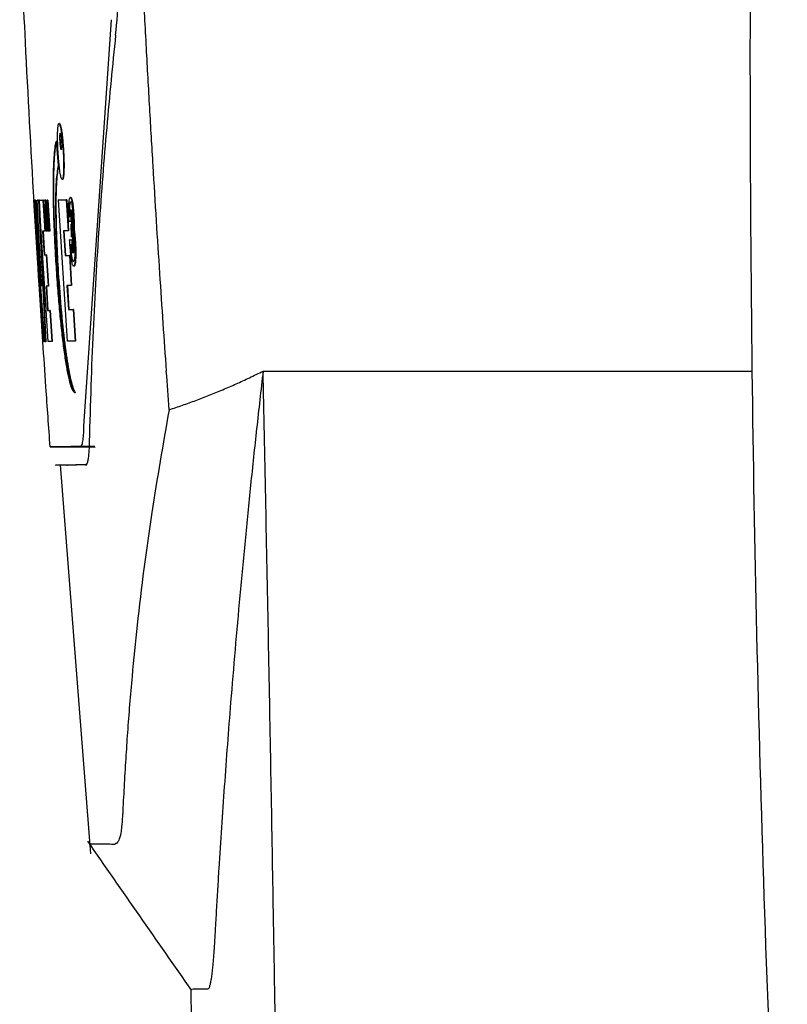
# Model space of a CAD drawing. Header units: millimetres. Extents: x -0.57 to 0.95, y -0.4 to 0.71.
# Tile 202 of 256: x 0.2524 to 0.2722, y 0.1424 to 0.1678. Entities that reach past the tile are written whole.
import ezdxf

# ---------------------------------------------------------------- set-up
doc = ezdxf.new("R2010")
doc.units = ezdxf.units.MM
doc.layers.add('FORMAT', color=7, linetype='Continuous')

msp = doc.modelspace()

# ---------------------------------------------------------------- linework, layer by layer
at = {"layer": 'FORMAT', "color": 7, "linetype": 'Continuous', "lineweight": 25}
for p, q in [((0.254043, 0.157296), (0.254755, 0.167756)), ((0.25341, 0.165082), (0.2534, 0.165082)), ((0.253325, 0.164619), (0.253377, 0.164004)), ((0.253335, 0.164619), (0.253325, 0.164619)), ((0.253335, 0.164619), (0.253387, 0.164004)), ((0.253436, 0.164625), (0.253426, 0.164625)), ((0.253517, 0.164364), (0.253507, 0.164364)), ((0.253387, 0.164004), (0.253377, 0.164004)), ((0.253491, 0.163644), (0.253481, 0.163644)), ((0.252746, 0.163108), (0.252748, 0.163067)), ((0.252755, 0.163108), (0.252746, 0.163108)), ((0.252982, 0.159466), (0.252753, 0.163108)), ((0.252753, 0.163108), (0.252765, 0.163108)), ((0.252763, 0.163108), (0.252753, 0.163108)), ((0.252763, 0.163108), (0.252775, 0.163108)), ((0.252765, 0.163108), (0.252993, 0.159466)), ((0.252771, 0.163108), (0.252765, 0.163108)), ((0.252771, 0.163108), (0.252791, 0.163109)), ((0.253031, 0.159466), (0.252771, 0.163108)), ((0.252781, 0.163108), (0.252771, 0.163108)), ((0.252781, 0.163108), (0.252801, 0.163109)), ((0.252791, 0.163109), (0.252948, 0.160896)), ((0.252801, 0.163109), (0.252791, 0.163109)), ((0.252801, 0.163109), (0.252925, 0.161358)), ((0.252839, 0.163109), (0.252875, 0.16311)), ((0.252948, 0.160896), (0.252839, 0.163109)), ((0.252849, 0.163109), (0.252839, 0.163109)), ((0.252849, 0.163109), (0.252885, 0.16311)), ((0.252875, 0.16311), (0.253051, 0.159467)), ((0.252885, 0.16311), (0.252875, 0.16311)), ((0.252885, 0.16311), (0.253061, 0.159467)), ((0.25289, 0.16311), (0.252985, 0.163111)), ((0.253119, 0.159468), (0.25289, 0.16311)), ((0.2529, 0.16311), (0.25289, 0.16311)), ((0.2529, 0.16311), (0.252995, 0.163111)), ((0.252985, 0.163111), (0.253033, 0.162309)), ((0.252995, 0.163111), (0.252985, 0.163111)), ((0.252995, 0.163111), (0.253043, 0.162309)), ((0.253007, 0.163111), (0.253043, 0.163112)), ((0.253013, 0.162997), (0.253007, 0.163111)), ((0.253017, 0.163111), (0.253007, 0.163111)), ((0.253028, 0.162997), (0.253013, 0.162997)), ((0.253017, 0.163111), (0.253053, 0.163112)), ((0.253028, 0.162997), (0.253023, 0.162997)), ((0.253069, 0.162309), (0.253028, 0.162997)), ((0.25305, 0.162998), (0.253034, 0.162998)), ((0.253034, 0.162998), (0.253076, 0.162309)), ((0.253043, 0.163112), (0.25305, 0.162998)), ((0.253052, 0.163112), (0.253043, 0.163112)), ((0.253044, 0.162998), (0.253086, 0.16231)), ((0.253059, 0.162998), (0.253044, 0.162998)), ((0.253059, 0.162998), (0.25305, 0.162998)), ((0.2531, 0.16231), (0.253052, 0.163112)), ((0.253052, 0.163112), (0.253063, 0.163112)), ((0.253062, 0.163112), (0.253052, 0.163112)), ((0.253062, 0.163112), (0.253073, 0.163112)), ((0.253063, 0.163112), (0.253111, 0.162535)), ((0.253073, 0.163112), (0.253063, 0.163112)), ((0.253122, 0.16231), (0.253065, 0.162998)), ((0.253065, 0.162998), (0.253065, 0.162998)), ((0.253065, 0.162998), (0.253106, 0.16231)), ((0.253073, 0.163112), (0.253104, 0.162739)), ((0.253091, 0.163112), (0.253103, 0.163113)), ((0.253101, 0.163113), (0.253091, 0.163112)), ((0.253111, 0.162535), (0.253091, 0.163112)), ((0.253101, 0.163113), (0.253113, 0.163113)), ((0.253103, 0.163113), (0.253151, 0.16231)), ((0.253113, 0.163113), (0.253103, 0.163113)), ((0.253144, 0.16231), (0.253103, 0.162998)), ((0.253103, 0.162998), (0.253103, 0.162998)), ((0.253103, 0.162998), (0.253127, 0.16231)), ((0.253113, 0.163113), (0.253161, 0.162311)), ((0.253386, 0.163116), (0.253587, 0.163119)), ((0.253615, 0.159482), (0.253386, 0.163116)), ((0.253396, 0.163116), (0.253386, 0.163116)), ((0.253396, 0.163116), (0.253597, 0.163119)), ((0.253587, 0.163119), (0.253634, 0.162323)), ((0.253597, 0.163119), (0.253587, 0.163119)), ((0.253597, 0.163119), (0.253644, 0.162323)), ((0.253703, 0.163181), (0.253693, 0.16318)), ((0.253753, 0.163027), (0.253743, 0.163027)), ((0.252755, 0.162961), (0.252876, 0.161034)), ((0.253679, 0.162946), (0.253669, 0.162946)), ((0.253714, 0.162856), (0.253704, 0.162855)), ((0.253733, 0.162793), (0.253723, 0.162793)), ((0.253101, 0.162574), (0.253116, 0.16231)), ((0.253127, 0.162599), (0.253137, 0.16231)), ((0.253658, 0.162564), (0.253656, 0.162634)), ((0.253705, 0.162564), (0.253658, 0.162564)), ((0.253689, 0.162679), (0.253666, 0.162678)), ((0.253676, 0.162678), (0.253666, 0.162678)), ((0.253704, 0.16261), (0.253705, 0.162564)), ((0.253714, 0.16261), (0.253704, 0.16261)), ((0.253715, 0.162564), (0.253705, 0.162564)), ((0.253725, 0.162169), (0.25371, 0.162489)), ((0.25371, 0.162489), (0.25372, 0.162489)), ((0.253714, 0.16261), (0.253715, 0.162564)), ((0.253747, 0.162637), (0.253737, 0.162636)), ((0.253784, 0.162672), (0.253774, 0.162672)), ((0.253033, 0.162309), (0.252978, 0.162308)), ((0.252978, 0.162308), (0.253015, 0.1617)), ((0.253043, 0.162309), (0.252988, 0.162308)), ((0.252988, 0.162308), (0.253026, 0.1617)), ((0.253043, 0.162309), (0.253033, 0.162309)), ((0.253076, 0.162309), (0.253069, 0.162309)), ((0.253086, 0.16231), (0.253076, 0.162309)), ((0.253086, 0.16231), (0.253079, 0.16231)), ((0.253106, 0.16231), (0.2531, 0.16231)), ((0.253116, 0.16231), (0.253106, 0.16231)), ((0.253116, 0.16231), (0.25311, 0.16231)), ((0.253127, 0.16231), (0.253122, 0.16231)), ((0.253137, 0.16231), (0.253127, 0.16231)), ((0.253137, 0.16231), (0.253132, 0.16231)), ((0.253151, 0.16231), (0.253144, 0.16231)), ((0.253161, 0.162311), (0.253151, 0.16231)), ((0.253161, 0.162311), (0.253154, 0.162311)), ((0.253634, 0.162323), (0.253517, 0.162321)), ((0.253517, 0.162321), (0.253556, 0.161688)), ((0.253527, 0.162321), (0.253566, 0.161688)), ((0.253644, 0.162323), (0.253634, 0.162323)), ((0.253738, 0.162375), (0.253727, 0.162374)), ((0.253732, 0.162279), (0.253727, 0.162374)), ((0.253732, 0.162279), (0.253732, 0.162279)), ((0.253742, 0.162279), (0.253732, 0.162279)), ((0.253742, 0.162279), (0.253732, 0.162279)), ((0.253742, 0.162279), (0.253738, 0.162375)), ((0.253742, 0.162279), (0.253742, 0.162279)), ((0.253759, 0.162415), (0.25375, 0.162347)), ((0.25375, 0.162347), (0.253767, 0.162309)), ((0.253786, 0.162373), (0.253776, 0.162373)), ((0.253674, 0.162085), (0.253726, 0.162086)), ((0.253676, 0.162037), (0.253674, 0.162085)), ((0.253684, 0.162085), (0.253674, 0.162085)), ((0.253684, 0.162085), (0.253736, 0.162086)), ((0.253739, 0.162164), (0.253725, 0.162169)), ((0.253726, 0.162086), (0.253729, 0.162021)), ((0.253736, 0.162086), (0.253726, 0.162086)), ((0.253739, 0.162021), (0.253729, 0.162021)), ((0.253736, 0.162086), (0.253739, 0.162021)), ((0.253767, 0.162191), (0.253757, 0.162191)), ((0.253783, 0.162009), (0.253773, 0.162009)), ((0.253691, 0.161971), (0.253721, 0.161971)), ((0.253749, 0.161908), (0.253739, 0.161908)), ((0.253769, 0.161754), (0.253758, 0.161754)), ((0.253826, 0.161971), (0.253816, 0.161971)), ((0.253015, 0.1617), (0.253067, 0.1617)), ((0.253026, 0.1617), (0.253015, 0.1617)), ((0.253026, 0.1617), (0.253077, 0.161701)), ((0.253077, 0.161701), (0.253067, 0.1617)), ((0.253067, 0.1617), (0.253117, 0.160899)), ((0.253077, 0.161701), (0.253127, 0.160899)), ((0.253556, 0.161688), (0.253666, 0.161689)), ((0.253566, 0.161688), (0.253556, 0.161688)), ((0.253566, 0.161688), (0.253676, 0.161689)), ((0.253666, 0.161689), (0.253715, 0.160914)), ((0.253676, 0.161689), (0.253666, 0.161689)), ((0.253676, 0.161689), (0.253725, 0.160914)), ((0.253731, 0.161679), (0.253721, 0.161679)), ((0.253381, 0.161251), (0.253371, 0.161251)), ((0.253786, 0.161413), (0.253776, 0.161413)), ((0.252877, 0.160958), (0.252978, 0.159466)), ((0.252887, 0.160958), (0.252877, 0.160958)), ((0.253117, 0.160899), (0.253066, 0.160898)), ((0.253066, 0.160898), (0.253106, 0.16027)), ((0.253127, 0.160899), (0.253076, 0.160898)), ((0.253076, 0.160898), (0.253116, 0.16027)), ((0.253127, 0.160899), (0.253117, 0.160899)), ((0.253715, 0.160914), (0.253605, 0.160912)), ((0.253605, 0.160912), (0.253645, 0.160295)), ((0.253615, 0.160913), (0.253655, 0.160295)), ((0.253725, 0.160914), (0.253715, 0.160914)), ((0.253106, 0.16027), (0.253161, 0.160271)), ((0.253116, 0.16027), (0.253106, 0.16027)), ((0.253116, 0.16027), (0.253171, 0.160271)), ((0.253161, 0.160271), (0.253214, 0.159469)), ((0.253171, 0.160271), (0.253161, 0.160271)), ((0.253171, 0.160271), (0.253224, 0.159469)), ((0.253645, 0.160295), (0.253762, 0.160296)), ((0.253655, 0.160295), (0.253645, 0.160295)), ((0.253655, 0.160295), (0.253772, 0.160296)), ((0.253762, 0.160296), (0.253816, 0.159484)), ((0.253772, 0.160296), (0.253762, 0.160296)), ((0.253772, 0.160296), (0.253826, 0.159484)), ((0.252978, 0.159466), (0.252975, 0.159466)), ((0.252993, 0.159466), (0.252982, 0.159466)), ((0.253003, 0.159466), (0.252992, 0.159466)), ((0.253003, 0.159466), (0.252993, 0.159466)), ((0.253051, 0.159467), (0.253031, 0.159466)), ((0.253061, 0.159467), (0.253041, 0.159467)), ((0.253061, 0.159467), (0.253051, 0.159467)), ((0.253214, 0.159469), (0.253119, 0.159468)), ((0.253224, 0.159469), (0.253129, 0.159468)), ((0.253224, 0.159469), (0.253214, 0.159469)), ((0.253816, 0.159484), (0.253615, 0.159482)), ((0.253826, 0.159484), (0.253816, 0.159484)), ((0.253818, 0.15815), (0.253808, 0.15815)), ((0.253171, 0.156758), (0.254328, 0.156753)), ((0.254322, 0.156767), (0.253958, 0.156768)), ((0.253313, 0.156286), (0.253319, 0.156286)), ((0.253319, 0.156286), (0.254092, 0.156313)), ((0.253431, 0.156295), (0.254213, 0.146279)), ((0.254086, 0.156299), (0.254117, 0.1563)), ((0.256792, 0.142793), (0.256806, 0.14202))]:
    msp.add_line(p, q, dxfattribs=at)
for points, knots in [([(0.254963, 0.188268), (0.254972, 0.187518), (0.254989, 0.186038), (0.255027, 0.183851), (0.255072, 0.181727), (0.255125, 0.179668), (0.255185, 0.177673), (0.255251, 0.175742), (0.255321, 0.173875), (0.255396, 0.172072), (0.255475, 0.170334), (0.255556, 0.168659), (0.25564, 0.167048), (0.255725, 0.165502), (0.255812, 0.16402), (0.255899, 0.162601), (0.255986, 0.161247), (0.256072, 0.159956), (0.25613, 0.159117), (0.256159, 0.158709)], [0, 0, 0, 0, 0.076095, 0.150032, 0.221809, 0.291428, 0.358887, 0.424188, 0.487329, 0.548312, 0.607135, 0.6638, 0.718305, 0.770652, 0.820839, 0.868868, 0.914738, 0.958448, 1, 1, 1, 1]), ([(0.252758, 0.163067), (0.252681, 0.164438), (0.252543, 0.166887), (0.252435, 0.169338), (0.252387, 0.170416)], [0, 0, 0, 0, 0.5599994, 1, 1, 1, 1]), ([(0.254858, 0.167359), (0.254818, 0.166969), (0.254736, 0.166176), (0.254624, 0.164966), (0.254521, 0.163718), (0.254428, 0.162429), (0.254345, 0.161102), (0.254275, 0.159735), (0.254217, 0.158328), (0.254192, 0.157378), (0.254179, 0.156896)], [0, 0, 0, 0, 0.111873, 0.227492, 0.346856, 0.46997, 0.596836, 0.727459, 0.861845, 1, 1, 1, 1]), ([(0.253375, 0.164362), (0.253374, 0.164382), (0.253372, 0.164421), (0.253369, 0.164481), (0.253367, 0.16454), (0.253365, 0.164598), (0.253364, 0.164673), (0.253363, 0.164744), (0.253364, 0.164809), (0.253365, 0.16487), (0.253368, 0.164924), (0.253371, 0.16497), (0.253374, 0.165001), (0.253377, 0.165027), (0.253381, 0.165048), (0.253385, 0.165063), (0.25339, 0.165075), (0.253395, 0.165081), (0.253399, 0.165082), (0.2534, 0.165082)], [0, 0, 0, 0, 0.052396, 0.105148, 0.159039, 0.213331, 0.265729, 0.372316, 0.426627, 0.479006, 0.585511, 0.639762, 0.692593, 0.745794, 0.800169, 0.854952, 0.890929, 0.963438, 1, 1, 1, 1]), ([(0.2534, 0.165082), (0.253404, 0.16508), (0.253411, 0.165077), (0.253424, 0.165045), (0.253437, 0.164995), (0.25345, 0.164928), (0.253464, 0.164843), (0.253476, 0.164746), (0.253487, 0.164636), (0.253496, 0.164533), (0.253503, 0.164441), (0.253506, 0.16439), (0.253507, 0.164364)], [0, 0, 0, 0, 0.106191, 0.215446, 0.321647, 0.430929, 0.537232, 0.646578, 0.753424, 0.863463, 0.931336, 1, 1, 1, 1]), ([(0.25341, 0.165082), (0.253414, 0.16508), (0.253421, 0.165077), (0.253434, 0.165045), (0.253447, 0.164996), (0.25346, 0.164928), (0.253474, 0.164843), (0.253486, 0.164746), (0.253497, 0.164636), (0.253506, 0.164533), (0.253513, 0.164441), (0.253516, 0.16439), (0.253517, 0.164364)], [0, 0, 0, 0, 0.106191, 0.215446, 0.321647, 0.43093, 0.537232, 0.646578, 0.753425, 0.863464, 0.931337, 1, 1, 1, 1]), ([(0.253426, 0.164625), (0.253425, 0.164648), (0.253423, 0.164696), (0.253423, 0.164759), (0.253425, 0.164807), (0.253429, 0.164833), (0.253433, 0.164836), (0.253434, 0.164837)], [0, 0, 0, 0, 0.212853, 0.425759, 0.638602, 0.853477, 1, 1, 1, 1]), ([(0.253436, 0.164625), (0.253435, 0.164648), (0.253433, 0.164696), (0.253433, 0.164759), (0.253435, 0.164807), (0.253439, 0.164833), (0.253443, 0.164836), (0.253444, 0.164837)], [0, 0, 0, 0, 0.212853, 0.425759, 0.638601, 0.853477, 1, 1, 1, 1]), ([(0.253434, 0.164837), (0.253436, 0.164835), (0.253441, 0.16483), (0.253449, 0.164793), (0.253457, 0.164739), (0.253462, 0.164679), (0.253465, 0.16464), (0.253466, 0.164625)], [0, 0, 0, 0, 0.215726, 0.431487, 0.647518, 0.864562, 1, 1, 1, 1]), ([(0.253326, 0.161471), (0.25332, 0.161562), (0.253309, 0.161744), (0.253295, 0.162017), (0.253282, 0.162291), (0.253272, 0.162557), (0.253264, 0.162815), (0.253258, 0.163063), (0.253255, 0.163302), (0.253255, 0.163523), (0.253258, 0.163791), (0.253265, 0.164026), (0.253277, 0.164221), (0.25329, 0.164385), (0.253306, 0.164518), (0.25332, 0.164594), (0.253325, 0.164619)], [0, 0, 0, 0, 0.064814, 0.130022, 0.196557, 0.263587, 0.328414, 0.393735, 0.460634, 0.528081, 0.58987, 0.715413, 0.779267, 0.833885, 0.944229, 1, 1, 1, 1]), ([(0.253336, 0.161472), (0.253331, 0.161562), (0.253319, 0.161744), (0.253305, 0.162018), (0.253292, 0.162291), (0.253282, 0.162558), (0.253274, 0.162815), (0.253268, 0.163063), (0.253265, 0.163302), (0.253265, 0.163523), (0.253268, 0.163791), (0.253275, 0.164026), (0.253287, 0.164222), (0.2533, 0.164385), (0.253316, 0.164518), (0.25333, 0.164594), (0.253335, 0.164619)], [0, 0, 0, 0, 0.064814, 0.130022, 0.196557, 0.263586, 0.328414, 0.393735, 0.460634, 0.52808, 0.58987, 0.715413, 0.779267, 0.833885, 0.944229, 1, 1, 1, 1]), ([(0.253458, 0.164412), (0.253455, 0.164415), (0.253451, 0.164419), (0.253443, 0.164456), (0.253435, 0.16451), (0.25343, 0.16457), (0.253427, 0.164609), (0.253426, 0.164625)], [0, 0, 0, 0, 0.215507, 0.431083, 0.646223, 0.862432, 1, 1, 1, 1]), ([(0.253468, 0.164412), (0.253465, 0.164415), (0.253461, 0.164419), (0.253453, 0.164456), (0.253445, 0.16451), (0.25344, 0.16457), (0.253437, 0.164609), (0.253436, 0.164625)], [0, 0, 0, 0, 0.215508, 0.431083, 0.646224, 0.862432, 1, 1, 1, 1]), ([(0.253466, 0.164625), (0.253466, 0.164613), (0.253468, 0.16459), (0.253469, 0.164555), (0.253469, 0.164522), (0.253469, 0.164493), (0.253468, 0.164466), (0.253467, 0.164445), (0.253465, 0.164428), (0.253462, 0.164418), (0.25346, 0.164413), (0.253458, 0.164413), (0.253458, 0.164412)], [0, 0, 0, 0, 0.105115, 0.213251, 0.318381, 0.426576, 0.531548, 0.639507, 0.745411, 0.854422, 0.92674, 1, 1, 1, 1]), ([(0.253481, 0.163644), (0.253477, 0.163646), (0.25347, 0.163649), (0.253457, 0.163681), (0.253444, 0.163731), (0.253431, 0.163798), (0.253418, 0.163883), (0.253406, 0.16398), (0.253395, 0.16409), (0.253386, 0.164193), (0.25338, 0.164285), (0.253377, 0.164336), (0.253375, 0.164362)], [0, 0, 0, 0, 0.106233, 0.21553, 0.321775, 0.431104, 0.537392, 0.646729, 0.753494, 0.863447, 0.931328, 1, 1, 1, 1]), ([(0.253507, 0.164364), (0.253508, 0.164344), (0.253511, 0.164304), (0.253513, 0.164245), (0.253515, 0.164186), (0.253517, 0.164128), (0.253519, 0.164053), (0.253519, 0.163982), (0.253518, 0.163917), (0.253517, 0.163856), (0.253514, 0.163802), (0.25351, 0.163756), (0.253507, 0.163726), (0.253504, 0.1637), (0.2535, 0.163678), (0.253496, 0.163664), (0.253491, 0.163651), (0.253486, 0.163645), (0.253482, 0.163644), (0.253481, 0.163644)], [0, 0, 0, 0, 0.052357, 0.105069, 0.158919, 0.213168, 0.265527, 0.372039, 0.426313, 0.478609, 0.584943, 0.639105, 0.691885, 0.745034, 0.799352, 0.854075, 0.890267, 0.963215, 1, 1, 1, 1]), ([(0.253517, 0.164364), (0.253519, 0.164344), (0.253521, 0.164305), (0.253523, 0.164245), (0.253525, 0.164186), (0.253527, 0.164128), (0.253529, 0.164053), (0.253529, 0.163982), (0.253528, 0.163917), (0.253527, 0.163856), (0.253524, 0.163802), (0.253521, 0.163756), (0.253517, 0.163726), (0.253514, 0.1637), (0.25351, 0.163678), (0.253506, 0.163664), (0.253501, 0.163651), (0.253496, 0.163645), (0.253492, 0.163644), (0.253491, 0.163644)], [0, 0, 0, 0, 0.052357, 0.105069, 0.158919, 0.213168, 0.265527, 0.372039, 0.426313, 0.478609, 0.584942, 0.639104, 0.691884, 0.745034, 0.799351, 0.854074, 0.890267, 0.963215, 1, 1, 1, 1]), ([(0.253377, 0.164004), (0.253357, 0.163884), (0.253318, 0.163646), (0.253305, 0.16293), (0.253323, 0.162095), (0.253356, 0.161515), (0.253371, 0.161251)], [0, 0, 0, 0, 0.2661813, 0.5329382, 0.7867429, 1, 1, 1, 1]), ([(0.253387, 0.164004), (0.253367, 0.163885), (0.253328, 0.163646), (0.253315, 0.16293), (0.253334, 0.162095), (0.253366, 0.161516), (0.253381, 0.161251)], [0, 0, 0, 0, 0.266181, 0.532938, 0.786743, 1, 1, 1, 1]), ([(0.252748, 0.163067), (0.252749, 0.163055), (0.25275, 0.163034), (0.252753, 0.162991), (0.252755, 0.162954), (0.252758, 0.162915), (0.25276, 0.162877), (0.252764, 0.16282), (0.252767, 0.162765), (0.252772, 0.162684), (0.252777, 0.162608), (0.252783, 0.162513), (0.252787, 0.162448), (0.252791, 0.162375), (0.252796, 0.162295), (0.252802, 0.162196), (0.252808, 0.162112), (0.252812, 0.162042), (0.252814, 0.162006), (0.252815, 0.161987)], [0, 0, 0, 0, 0.10089, 0.169034, 0.238082, 0.272794, 0.3248, 0.377126, 0.457392, 0.484336, 0.588663, 0.642249, 0.696215, 0.728872, 0.794507, 0.861102, 0.928585, 0.962445, 1, 1, 1, 1]), ([(0.253656, 0.162634), (0.253654, 0.162675), (0.253652, 0.162754), (0.25365, 0.162898), (0.253654, 0.16298), (0.253656, 0.163035)], [0, 0, 0, 0, 0.26662, 0.510882, 1, 1, 1, 1]), ([(0.253656, 0.163035), (0.253658, 0.16306), (0.253664, 0.163128), (0.253677, 0.163174), (0.253689, 0.163179), (0.253693, 0.16318)], [0, 0, 0, 0, 0.272585, 0.749038, 1, 1, 1, 1]), ([(0.253669, 0.162946), (0.253671, 0.162967), (0.253675, 0.163024), (0.253687, 0.163061), (0.253696, 0.163065), (0.253699, 0.163066)], [0, 0, 0, 0, 0.276629, 0.749421, 1, 1, 1, 1]), ([(0.253679, 0.162946), (0.253681, 0.162967), (0.253685, 0.163024), (0.253695, 0.163057), (0.253703, 0.163062), (0.253704, 0.163062)], [0, 0, 0, 0, 0.320418, 0.868052, 1, 1, 1, 1]), ([(0.253693, 0.16318), (0.253695, 0.16318), (0.253699, 0.163179), (0.253707, 0.163169), (0.253717, 0.163148), (0.253727, 0.163113), (0.253735, 0.163072), (0.25374, 0.163042), (0.253743, 0.163027)], [0, 0, 0, 0, 0.142705, 0.286547, 0.497334, 0.714598, 0.855664, 1, 1, 1, 1]), ([(0.253699, 0.163066), (0.253703, 0.163064), (0.253711, 0.163061), (0.253725, 0.163026), (0.253735, 0.162972), (0.253738, 0.162951)], [0, 0, 0, 0, 0.292971, 0.732119, 1, 1, 1, 1]), ([(0.253703, 0.163181), (0.253705, 0.16318), (0.253709, 0.163179), (0.253717, 0.163169), (0.253727, 0.163149), (0.253737, 0.163113), (0.253745, 0.163072), (0.25375, 0.163042), (0.253753, 0.163027)], [0, 0, 0, 0, 0.1427045, 0.2865468, 0.4973339, 0.7145983, 0.8556645, 1, 1, 1, 1]), ([(0.253743, 0.163027), (0.253746, 0.162998), (0.253756, 0.162932), (0.253766, 0.162806), (0.253771, 0.162715), (0.253774, 0.162672)], [0, 0, 0, 0, 0.284151, 0.653154, 1, 1, 1, 1]), ([(0.253753, 0.163027), (0.253757, 0.162998), (0.253766, 0.162932), (0.253777, 0.162806), (0.253781, 0.162716), (0.253784, 0.162672)], [0, 0, 0, 0, 0.28415, 0.653154, 1, 1, 1, 1]), ([(0.253666, 0.162678), (0.253665, 0.162705), (0.253664, 0.162758), (0.253664, 0.162854), (0.253667, 0.16291), (0.253669, 0.162946)], [0, 0, 0, 0, 0.260493, 0.521101, 1, 1, 1, 1]), ([(0.253676, 0.162678), (0.253676, 0.162705), (0.253674, 0.162759), (0.253674, 0.162854), (0.253677, 0.16291), (0.253679, 0.162946)], [0, 0, 0, 0, 0.260493, 0.521101, 1, 1, 1, 1]), ([(0.253704, 0.162855), (0.253701, 0.162853), (0.253695, 0.162848), (0.25369, 0.162803), (0.253688, 0.162744), (0.253689, 0.162698), (0.253689, 0.162679)], [0, 0, 0, 0, 0.2705265, 0.5417901, 0.7996669, 1, 1, 1, 1]), ([(0.253711, 0.162741), (0.253709, 0.16274), (0.253706, 0.162737), (0.253703, 0.162712), (0.253702, 0.162673), (0.253703, 0.162636), (0.253704, 0.162613), (0.253704, 0.16261)], [0, 0, 0, 0, 0.228025, 0.457119, 0.666718, 0.95344, 1, 1, 1, 1]), ([(0.253723, 0.162793), (0.253721, 0.162803), (0.253717, 0.162829), (0.25371, 0.162851), (0.253706, 0.162854), (0.253704, 0.162855)], [0, 0, 0, 0, 0.2745304, 0.6538416, 1, 1, 1, 1]), ([(0.253719, 0.162717), (0.253718, 0.162722), (0.253716, 0.162733), (0.253713, 0.16274), (0.253711, 0.162741), (0.253711, 0.162741)], [0, 0, 0, 0, 0.296389, 0.684554, 1, 1, 1, 1]), ([(0.253733, 0.162793), (0.253731, 0.162804), (0.253727, 0.162829), (0.25372, 0.162852), (0.253716, 0.162854), (0.253714, 0.162856)], [0, 0, 0, 0, 0.2745303, 0.6538416, 1, 1, 1, 1]), ([(0.253737, 0.162636), (0.253736, 0.162652), (0.253734, 0.16269), (0.253729, 0.162746), (0.253725, 0.162778), (0.253723, 0.162793)], [0, 0, 0, 0, 0.276582, 0.68343, 1, 1, 1, 1]), ([(0.253747, 0.162637), (0.253746, 0.162652), (0.253744, 0.16269), (0.253739, 0.162746), (0.253735, 0.162779), (0.253733, 0.162793)], [0, 0, 0, 0, 0.276581, 0.68343, 1, 1, 1, 1]), ([(0.253738, 0.162951), (0.253741, 0.16293), (0.253747, 0.162883), (0.253755, 0.162789), (0.253759, 0.162721), (0.253761, 0.162687)], [0, 0, 0, 0, 0.275764, 0.628917, 1, 1, 1, 1]), ([(0.253716, 0.162731), (0.253715, 0.162725), (0.253713, 0.162712), (0.253712, 0.162672), (0.253713, 0.162636), (0.253714, 0.162613), (0.253714, 0.16261)], [0, 0, 0, 0, 0.2721673, 0.5531738, 0.9375772, 1, 1, 1, 1]), ([(0.253724, 0.162652), (0.253724, 0.162658), (0.253723, 0.162675), (0.253721, 0.162698), (0.253719, 0.162712), (0.253719, 0.162717)], [0, 0, 0, 0, 0.29453, 0.720738, 1, 1, 1, 1]), ([(0.25372, 0.162489), (0.253721, 0.16249), (0.253724, 0.162492), (0.253726, 0.162512), (0.253727, 0.162548), (0.253726, 0.162596), (0.253725, 0.162634), (0.253724, 0.162652)], [0, 0, 0, 0, 0.173417, 0.347908, 0.507845, 0.771959, 1, 1, 1, 1]), ([(0.253727, 0.162374), (0.25373, 0.162378), (0.253735, 0.162384), (0.253739, 0.162427), (0.253741, 0.162495), (0.25374, 0.162569), (0.253737, 0.162621), (0.253737, 0.162636)], [0, 0, 0, 0, 0.201788, 0.40419, 0.597947, 0.878101, 1, 1, 1, 1]), ([(0.253738, 0.162375), (0.25374, 0.162378), (0.253745, 0.162384), (0.253749, 0.162427), (0.253751, 0.162495), (0.25375, 0.162569), (0.253747, 0.162621), (0.253747, 0.162637)], [0, 0, 0, 0, 0.201789, 0.40419, 0.597947, 0.878101, 1, 1, 1, 1]), ([(0.253761, 0.162687), (0.253762, 0.162656), (0.253765, 0.162582), (0.253765, 0.162481), (0.253761, 0.162436), (0.253759, 0.162415)], [0, 0, 0, 0, 0.285646, 0.675478, 1, 1, 1, 1]), ([(0.253774, 0.162672), (0.253774, 0.162657), (0.253776, 0.162627), (0.253777, 0.162584), (0.253778, 0.162543), (0.253779, 0.162492), (0.253778, 0.162433), (0.253777, 0.162393), (0.253776, 0.162373)], [0, 0, 0, 0, 0.1339001, 0.2687302, 0.3924558, 0.5170239, 0.7546034, 1, 1, 1, 1]), ([(0.253784, 0.162672), (0.253784, 0.162657), (0.253786, 0.162627), (0.253787, 0.162584), (0.253788, 0.162543), (0.253789, 0.162493), (0.253789, 0.162433), (0.253787, 0.162393), (0.253786, 0.162373)], [0, 0, 0, 0, 0.1339, 0.26873, 0.392456, 0.517024, 0.754603, 1, 1, 1, 1]), ([(0.253757, 0.162191), (0.253754, 0.162205), (0.253749, 0.162238), (0.25374, 0.16227), (0.253735, 0.162276), (0.253732, 0.162279)], [0, 0, 0, 0, 0.26711, 0.667847, 1, 1, 1, 1]), ([(0.253767, 0.162191), (0.253764, 0.162205), (0.253759, 0.162239), (0.25375, 0.16227), (0.253745, 0.162276), (0.253742, 0.162279)], [0, 0, 0, 0, 0.26711, 0.667847, 1, 1, 1, 1]), ([(0.253767, 0.162309), (0.25377, 0.1623), (0.253775, 0.162283), (0.253784, 0.162224), (0.253794, 0.162133), (0.2538, 0.162047), (0.253803, 0.161995), (0.253803, 0.161986)], [0, 0, 0, 0, 0.175918, 0.351097, 0.595592, 0.92918, 1, 1, 1, 1]), ([(0.253776, 0.162373), (0.253781, 0.162346), (0.25379, 0.162293), (0.253802, 0.162176), (0.253811, 0.162067), (0.253815, 0.161996), (0.253816, 0.161971)], [0, 0, 0, 0, 0.261872, 0.521917, 0.835944, 1, 1, 1, 1]), ([(0.253786, 0.162373), (0.253791, 0.162347), (0.2538, 0.162293), (0.253812, 0.162176), (0.253821, 0.162067), (0.253825, 0.161996), (0.253826, 0.161971)], [0, 0, 0, 0, 0.261872, 0.521917, 0.835944, 1, 1, 1, 1]), ([(0.252815, 0.161987), (0.252817, 0.161954), (0.252821, 0.161887), (0.252827, 0.161788), (0.252833, 0.161688), (0.252839, 0.161603), (0.252844, 0.16152), (0.252848, 0.161444), (0.252853, 0.161366), (0.252857, 0.161304), (0.25286, 0.16124), (0.252864, 0.161181), (0.252867, 0.161123), (0.25287, 0.161082), (0.252872, 0.161044), (0.252874, 0.16101), (0.252876, 0.160984), (0.252877, 0.160968), (0.252877, 0.160961), (0.252877, 0.160958)], [0, 0, 0, 0, 0.069942, 0.140485, 0.211968, 0.284155, 0.327372, 0.399966, 0.458918, 0.518455, 0.561686, 0.634497, 0.693892, 0.754023, 0.793306, 0.859319, 0.926368, 0.966926, 1, 1, 1, 1]), ([(0.253717, 0.161605), (0.253712, 0.161643), (0.253699, 0.161739), (0.253684, 0.161892), (0.253679, 0.161999), (0.253676, 0.162037)], [0, 0, 0, 0, 0.306244, 0.757645, 1, 1, 1, 1]), ([(0.253729, 0.162021), (0.25373, 0.16201), (0.253731, 0.161982), (0.253734, 0.161941), (0.253738, 0.161918), (0.253739, 0.161908)], [0, 0, 0, 0, 0.2868628, 0.706236, 1, 1, 1, 1]), ([(0.253752, 0.162117), (0.253751, 0.162125), (0.253748, 0.162143), (0.253743, 0.16216), (0.25374, 0.162163), (0.253739, 0.162164)], [0, 0, 0, 0, 0.271025, 0.671539, 1, 1, 1, 1]), ([(0.253739, 0.162021), (0.25374, 0.16201), (0.253741, 0.161982), (0.253745, 0.161941), (0.253748, 0.161918), (0.253749, 0.161908)], [0, 0, 0, 0, 0.286863, 0.706236, 1, 1, 1, 1]), ([(0.253751, 0.161868), (0.253754, 0.16187), (0.253758, 0.161874), (0.253762, 0.161907), (0.253763, 0.161955), (0.253762, 0.161997), (0.253761, 0.16202), (0.25376, 0.162024)], [0, 0, 0, 0, 0.251752, 0.504452, 0.735116, 0.954574, 1, 1, 1, 1]), ([(0.25376, 0.162024), (0.25376, 0.162033), (0.253759, 0.162055), (0.253756, 0.162089), (0.253753, 0.162108), (0.253752, 0.162117)], [0, 0, 0, 0, 0.272741, 0.676798, 1, 1, 1, 1]), ([(0.253773, 0.162009), (0.253772, 0.162026), (0.25377, 0.16207), (0.253764, 0.162135), (0.253759, 0.162174), (0.253757, 0.162191)], [0, 0, 0, 0, 0.263895, 0.667257, 1, 1, 1, 1]), ([(0.253758, 0.161754), (0.25376, 0.161755), (0.253764, 0.161756), (0.253768, 0.16177), (0.253772, 0.161791), (0.253774, 0.161821), (0.253776, 0.161857), (0.253776, 0.161896), (0.253776, 0.16194), (0.253774, 0.161978), (0.253773, 0.162002), (0.253773, 0.162009)], [0, 0, 0, 0, 0.122113, 0.247529, 0.369749, 0.496149, 0.608658, 0.724679, 0.83345, 0.945141, 1, 1, 1, 1]), ([(0.253783, 0.162009), (0.253782, 0.162027), (0.25378, 0.16207), (0.253774, 0.162135), (0.253769, 0.162174), (0.253767, 0.162191)], [0, 0, 0, 0, 0.263895, 0.667257, 1, 1, 1, 1]), ([(0.253769, 0.161754), (0.25377, 0.161755), (0.253774, 0.161757), (0.253778, 0.16177), (0.253782, 0.161791), (0.253784, 0.161821), (0.253786, 0.161857), (0.253786, 0.161897), (0.253786, 0.16194), (0.253785, 0.161978), (0.253783, 0.162002), (0.253783, 0.162009)], [0, 0, 0, 0, 0.122113, 0.247529, 0.36975, 0.496149, 0.608658, 0.724679, 0.83345, 0.945141, 1, 1, 1, 1]), ([(0.253803, 0.161986), (0.253805, 0.161933), (0.253809, 0.161827), (0.253807, 0.161696), (0.253798, 0.161589), (0.253784, 0.161535), (0.253773, 0.161529), (0.253769, 0.161527)], [0, 0, 0, 0, 0.194411, 0.389208, 0.580787, 0.860695, 1, 1, 1, 1]), ([(0.253721, 0.161679), (0.253717, 0.161705), (0.25371, 0.161755), (0.2537, 0.161853), (0.253695, 0.161927), (0.253691, 0.161971)], [0, 0, 0, 0, 0.302772, 0.58694, 1, 1, 1, 1]), ([(0.253731, 0.161679), (0.253727, 0.161705), (0.25372, 0.161755), (0.25371, 0.161853), (0.253705, 0.161927), (0.253701, 0.161971)], [0, 0, 0, 0, 0.302771, 0.58694, 1, 1, 1, 1]), ([(0.253721, 0.161971), (0.253722, 0.161958), (0.253723, 0.161931), (0.253728, 0.161883), (0.253732, 0.161852), (0.253735, 0.161833)], [0, 0, 0, 0, 0.261361, 0.522853, 1, 1, 1, 1]), ([(0.253735, 0.161833), (0.253737, 0.161819), (0.253742, 0.161788), (0.253751, 0.161759), (0.253756, 0.161756), (0.253758, 0.161754)], [0, 0, 0, 0, 0.272856, 0.651728, 1, 1, 1, 1]), ([(0.253739, 0.161908), (0.25374, 0.161901), (0.253743, 0.161884), (0.253747, 0.161871), (0.25375, 0.161869), (0.253751, 0.161868)], [0, 0, 0, 0, 0.285916, 0.660934, 1, 1, 1, 1]), ([(0.253749, 0.161908), (0.25375, 0.161901), (0.253753, 0.161884), (0.253756, 0.161873), (0.253758, 0.161871), (0.253759, 0.161871)], [0, 0, 0, 0, 0.365694, 0.845351, 1, 1, 1, 1]), ([(0.253816, 0.161971), (0.253817, 0.161939), (0.25382, 0.161873), (0.253822, 0.16178), (0.253822, 0.161693), (0.25382, 0.161618), (0.253816, 0.161555), (0.25381, 0.161501), (0.253802, 0.161459), (0.253794, 0.161431), (0.253785, 0.161416), (0.253779, 0.161414), (0.253776, 0.161413)], [0, 0, 0, 0, 0.098954, 0.200576, 0.299613, 0.401706, 0.498603, 0.597632, 0.709816, 0.824236, 0.911672, 1, 1, 1, 1]), ([(0.253826, 0.161971), (0.253827, 0.161939), (0.25383, 0.161873), (0.253832, 0.16178), (0.253832, 0.161693), (0.25383, 0.161618), (0.253826, 0.161555), (0.25382, 0.161502), (0.253813, 0.161459), (0.253804, 0.161431), (0.253795, 0.161416), (0.253789, 0.161414), (0.253786, 0.161413)], [0, 0, 0, 0, 0.098954, 0.200576, 0.299613, 0.401706, 0.498602, 0.597631, 0.709816, 0.824235, 0.911672, 1, 1, 1, 1]), ([(0.253808, 0.15815), (0.25379, 0.158165), (0.253754, 0.158195), (0.253696, 0.158358), (0.253636, 0.158607), (0.253576, 0.158938), (0.253518, 0.159343), (0.253464, 0.1598), (0.253414, 0.160306), (0.253375, 0.160762), (0.253346, 0.161155), (0.253333, 0.161366), (0.253326, 0.161471)], [0, 0, 0, 0, 0.10945, 0.222017, 0.33149, 0.444255, 0.551681, 0.662337, 0.767901, 0.876453, 0.937976, 1, 1, 1, 1]), ([(0.253818, 0.15815), (0.2538, 0.158165), (0.253764, 0.158195), (0.253706, 0.158358), (0.253646, 0.158607), (0.253586, 0.158938), (0.253528, 0.159343), (0.253474, 0.1598), (0.253424, 0.160306), (0.253385, 0.160762), (0.253356, 0.161155), (0.253343, 0.161366), (0.253336, 0.161472)], [0, 0, 0, 0, 0.10945, 0.222017, 0.33149, 0.444255, 0.551682, 0.662337, 0.767902, 0.876453, 0.937977, 1, 1, 1, 1]), ([(0.253776, 0.161413), (0.253772, 0.161415), (0.253759, 0.16142), (0.253738, 0.161475), (0.253723, 0.161565), (0.253717, 0.161605)], [0, 0, 0, 0, 0.2682152, 0.67655, 1, 1, 1, 1]), ([(0.253769, 0.161527), (0.253761, 0.161533), (0.25375, 0.16154), (0.253732, 0.161606), (0.253725, 0.161654), (0.253721, 0.161679)], [0, 0, 0, 0, 0.5314462, 0.758502, 1, 1, 1, 1]), ([(0.253779, 0.161527), (0.253771, 0.161533), (0.25376, 0.16154), (0.253742, 0.161606), (0.253735, 0.161654), (0.253731, 0.161679)], [0, 0, 0, 0, 0.531446, 0.758502, 1, 1, 1, 1]), ([(0.253371, 0.161251), (0.253396, 0.160902), (0.253445, 0.160203), (0.253546, 0.159293), (0.253654, 0.158618), (0.253742, 0.15828), (0.253793, 0.15818), (0.253808, 0.15815)], [0, 0, 0, 0, 0.229316, 0.459578, 0.673536, 0.904678, 1, 1, 1, 1]), ([(0.253381, 0.161251), (0.253406, 0.160902), (0.253455, 0.160203), (0.253556, 0.159293), (0.253664, 0.158619), (0.253752, 0.15828), (0.253803, 0.15818), (0.253818, 0.15815)], [0, 0, 0, 0, 0.229316, 0.459578, 0.673536, 0.904678, 1, 1, 1, 1]), ([(0.253173, 0.156758), (0.253136, 0.157272), (0.253071, 0.158175), (0.25301, 0.159078), (0.252984, 0.159466)], [0, 0, 0, 0, 0.569873, 1, 1, 1, 1]), ([(0.256235, 0.157716), (0.256349, 0.157754), (0.256577, 0.157829), (0.256922, 0.157954), (0.257267, 0.158087), (0.257613, 0.158229), (0.257959, 0.158379), (0.258306, 0.158538), (0.258538, 0.158652), (0.258654, 0.158709)], [0, 0, 0, 0, 0.144631, 0.288576, 0.431891, 0.574633, 0.71686, 0.85863, 1, 1, 1, 1]), ([(0.258654, 0.158709), (0.258598, 0.158215), (0.258487, 0.157237), (0.258332, 0.15578), (0.258188, 0.154347), (0.258055, 0.152936), (0.257932, 0.151548), (0.257796, 0.149911), (0.257654, 0.148033), (0.257547, 0.14643), (0.257481, 0.145369), (0.257455, 0.144926), (0.257435, 0.14457), (0.257421, 0.144329), (0.257411, 0.14415), (0.257401, 0.143972), (0.257384, 0.143699), (0.257355, 0.143346), (0.257322, 0.143088), (0.257294, 0.14294), (0.257273, 0.14286), (0.257252, 0.14281), (0.257238, 0.142804), (0.25723, 0.1428)], [0, 0, 0, 0, 0.086734, 0.17211, 0.256131, 0.338794, 0.420101, 0.500052, 0.626319, 0.75009, 0.781415, 0.812604, 0.827982, 0.843863, 0.854811, 0.859492, 0.875108, 0.906215, 0.937529, 0.953317, 0.968924, 0.984452, 1, 1, 1, 1]), ([(0.259107, 0.132788), (0.259098, 0.133398), (0.259081, 0.134619), (0.259055, 0.136455), (0.259027, 0.138299), (0.258998, 0.140151), (0.258968, 0.14201), (0.258936, 0.143877), (0.258896, 0.146201), (0.258847, 0.148982), (0.258786, 0.152219), (0.258722, 0.155462), (0.258677, 0.157626), (0.258654, 0.158709)], [0, 0, 0, 0, 0.0705547, 0.1413984, 0.2125325, 0.2839584, 0.3556776, 0.4276915, 0.5000013, 0.6246301, 0.7495015, 0.8746226, 1, 1, 1, 1]), ([(0.256235, 0.157716), (0.25608, 0.156834), (0.255754, 0.154989), (0.255462, 0.152698), (0.255272, 0.150809), (0.255178, 0.149662), (0.255115, 0.148711), (0.255081, 0.148126), (0.255058, 0.147698), (0.255046, 0.147489), (0.255042, 0.147389), (0.255041, 0.147353), (0.25504, 0.147336), (0.25504, 0.147328), (0.25504, 0.147325), (0.25504, 0.147324), (0.25504, 0.147323), (0.25504, 0.147323), (0.25504, 0.147323), (0.25504, 0.147322), (0.25504, 0.14732), (0.255039, 0.147314), (0.255038, 0.147289), (0.25503, 0.147164), (0.255016, 0.146994), (0.254974, 0.146666), (0.254857, 0.146488), (0.254712, 0.146543), (0.254509, 0.146524), (0.254328, 0.146533), (0.254205, 0.146528), (0.254197, 0.146529), (0.254194, 0.146529)], [0, 0, 0, 0, 0.12547, 0.262341, 0.324629, 0.392436, 0.424033, 0.458428, 0.474709, 0.484577, 0.487698, 0.489202, 0.489865, 0.490156, 0.490284, 0.490341, 0.490385, 0.490386, 0.49039, 0.490403, 0.490452, 0.490639, 0.491376, 0.494299, 0.510146, 0.521173, 0.565082, 0.6214, 0.67359, 0.798612, 0.909638, 1, 1, 1, 1]), ([(0.253958, 0.156768), (0.253969, 0.156775), (0.25399, 0.156788), (0.254015, 0.156896), (0.254034, 0.15706), (0.25404, 0.157217), (0.254043, 0.157296)], [0, 0, 0, 0, 0.251472, 0.500213, 0.74883, 1, 1, 1, 1]), ([(0.253958, 0.156768), (0.25373, 0.156765), (0.253273, 0.156759), (0.253205, 0.156758), (0.253171, 0.156758)], [0, 0, 0, 0, 0.500887, 1, 1, 1, 1]), ([(0.254179, 0.156896), (0.254178, 0.156864), (0.254176, 0.156802), (0.254173, 0.156718), (0.254168, 0.15664), (0.254162, 0.15657), (0.254156, 0.156507), (0.254146, 0.156433), (0.254131, 0.156362), (0.25411, 0.156308), (0.254095, 0.156302), (0.254087, 0.156298)], [0, 0, 0, 0, 0.084091, 0.16742, 0.25035, 0.333253, 0.416497, 0.500449, 0.667241, 0.832784, 1, 1, 1, 1]), ([(0.253599, 0.156287), (0.253576, 0.156287), (0.253531, 0.156286), (0.253474, 0.156285), (0.253425, 0.156284), (0.253385, 0.156284), (0.253353, 0.156284), (0.25333, 0.156284), (0.253316, 0.156285), (0.253314, 0.156285), (0.253313, 0.156286)], [0, 0, 0, 0, 0.123176, 0.246872, 0.371091, 0.49583, 0.621091, 0.746873, 0.873176, 1, 1, 1, 1]), ([(0.253621, 0.156288), (0.253596, 0.156288), (0.253548, 0.156287), (0.25349, 0.156286), (0.253442, 0.156285), (0.253405, 0.156285), (0.253376, 0.156285), (0.253355, 0.156285), (0.25334, 0.156285), (0.253329, 0.156285), (0.253323, 0.156285), (0.25332, 0.156286), (0.25332, 0.156286), (0.253319, 0.156286)], [0, 0, 0, 0, 0.129859, 0.252069, 0.366575, 0.473328, 0.57228, 0.663387, 0.746612, 0.821916, 0.889268, 0.948638, 1, 1, 1, 1]), ([(0.254087, 0.156298), (0.254047, 0.156297), (0.253969, 0.156295), (0.253863, 0.156292), (0.253765, 0.15629), (0.253676, 0.156288), (0.253625, 0.156287), (0.253599, 0.156287)], [0, 0, 0, 0, 0.19773, 0.396596, 0.596596, 0.797731, 1, 1, 1, 1]), ([(0.253599, 0.156286), (0.253599, 0.156286), (0.253599, 0.156286), (0.253599, 0.156286), (0.253606, 0.156287), (0.253613, 0.156288), (0.253621, 0.156288)], [-0.00007075, -0.00007075, -0.00007075, -0.00007075, 0, 0, 0, 0.0726232, 0.0726232, 0.0726232, 0.0726232]), ([(0.254132, 0.146609), (0.254577, 0.145969), (0.255468, 0.144687), (0.256363, 0.143408), (0.256811, 0.142767)], [0, 0, 0, 0, 0.499391, 1, 1, 1, 1])]:
    msp.add_open_spline(points, degree=3, knots=knots, dxfattribs=at)
for points in [[(0.271522, 0.188268), (0.27122, 0.178419), (0.27112, 0.168563), (0.271242, 0.158709)], [(0.254858, 0.167359), (0.254895, 0.167687), (0.254923, 0.168055), (0.254941, 0.168452)], [(0.256236, 0.157716), (0.256211, 0.158047), (0.256187, 0.158378), (0.256163, 0.158709)], [(0.258654, 0.158709), (0.262349, 0.158709), (0.266594, 0.158709), (0.271242, 0.158709)], [(0.271242, 0.158709), (0.271353, 0.149684), (0.271651, 0.140661), (0.272152, 0.131647)], [(0.25723, 0.1428), (0.256938, 0.142795), (0.256792, 0.142793), (0.256792, 0.142793)]]:
    msp.add_open_spline(points, degree=3, dxfattribs=at)

doc.saveas('drawing.dxf')
